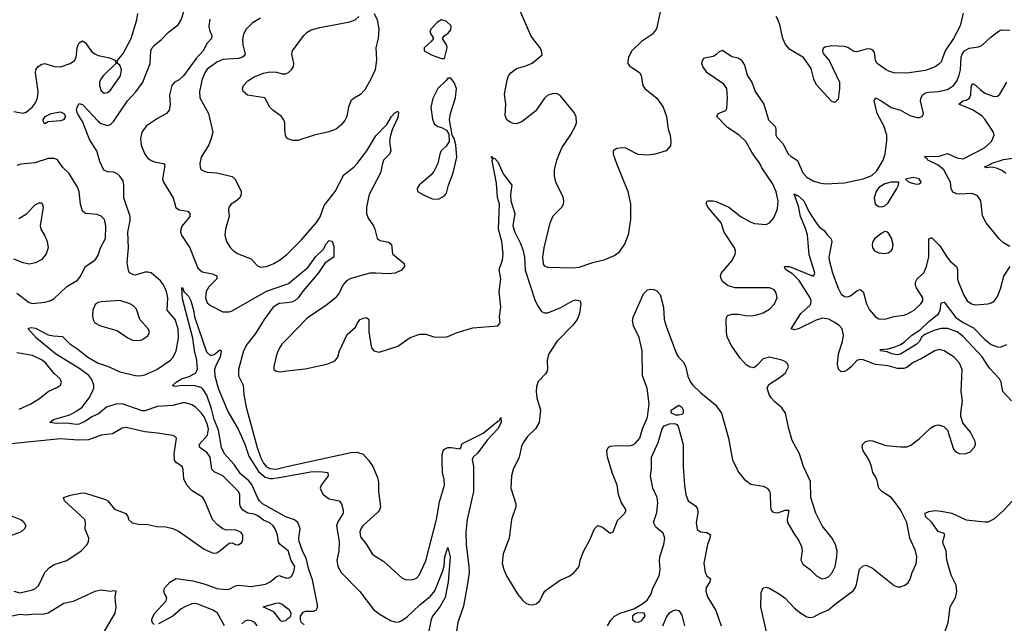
# Model space of a CAD drawing. Header units: inches. Extents: x 1449094 to 1618372, y 389908 to 534307.
# Tile 75 of 256: x 1468288 to 1474594, y 443005 to 446870. Entities that reach past the tile are written whole.
import ezdxf

# ---------------------------------------------------------------- set-up
doc = ezdxf.new("R2010")
doc.units = ezdxf.units.IN
doc.header["$MEASUREMENT"] = 0
doc.layers.add('B4464', color=7, linetype='Continuous')
doc.layers.add('B4474', color=7, linetype='Continuous')

msp = doc.modelspace()

# ---------------------------------------------------------------- linework, layer by layer
at = {"layer": 'B4464', "color": 5}
for points, elevation in [([(1468250, 446283.2), (1468310, 446271.6), (1468330, 446278.3), (1468370, 446312.9), (1468390, 446338.7), (1468403.1, 446370), (1468406.4, 446410), (1468389.7, 446530), (1468391.8, 446550), (1468407, 446570), (1468430, 446585.5), (1468450, 446590.3), (1468510, 446571.1), (1468550, 446567.7), (1468611.6, 446590), (1468638.9, 446610), (1468650, 446628), (1468656.8, 446690), (1468663.5, 446710), (1468670, 446722), (1468690, 446734.6), (1468710, 446721.3), (1468747.7, 446667.7), (1468770, 446652.1), (1468790, 446641.5), (1468866.6, 446626.6), (1468902, 446610), (1468904.7, 446590), (1468823.1, 446510), (1468807.2, 446490), (1468800.3, 446470), (1468800.3, 446450), (1468810, 446414.8), (1468830, 446399.3), (1468850, 446403.1), (1468870, 446418.4), (1468933.5, 446510), (1468939.6, 446550), (1468930, 446579), (1468915.3, 446590), (1468914, 446610), (1468950, 446653), (1469001.4, 446750), (1469037.7, 446870), (1469045.1, 446910)], 560), ([(1470000, 443476.2), (1469956.2, 443510), (1469945.8, 443525.8), (1469939.1, 443570), (1469925, 443610), (1469911.8, 443630), (1469890, 443647.9), (1469850, 443666.2), (1469812.9, 443692.9), (1469790, 443704.8), (1469750, 443710.4), (1469718.5, 443730), (1469702.3, 443750), (1469697.9, 443770), (1469697.8, 443830), (1469689.8, 443850), (1469588.5, 443948.5), (1469534.7, 443974.7), (1469519.8, 443990), (1469507.8, 444070), (1469490, 444097.3), (1469443.1, 444130), (1469438.2, 444150), (1469490.8, 444210), (1469496.5, 444250), (1469490, 444282.7), (1469470, 444327.2), (1469450, 444353.3), (1469411.4, 444391.4), (1469390, 444403.5), (1469350, 444416.8), (1469330, 444416.8), (1469270, 444399.5), (1469170, 444394.4), (1469090, 444366.3), (1469073.6, 444366.4), (1468950, 444408), (1468910, 444411.2), (1468844.8, 444390), (1468793.7, 444346.3), (1468750, 444326.8), (1468710, 444299.2), (1468670, 444281.2), (1468650, 444279), (1468590, 444285.9), (1468524, 444284), (1468481.2, 444290), (1468504.5, 444310), (1468610, 444340.1), (1468655.2, 444364.8), (1468688.5, 444390), (1468734, 444450), (1468755.4, 444490), (1468762.7, 444510), (1468763.9, 444530), (1468750, 444567.2), (1468731.3, 444591.3), (1468674.2, 444634.2), (1468518.1, 444730), (1468395.1, 444830), (1468341.6, 444890), (1468344.9, 444895.1), (1468361.2, 444898.8), (1468390, 444895.5), (1468470, 444853.1), (1468505, 444845), (1468561.5, 444841.5), (1468610, 444795.7), (1468661.5, 444761.5), (1468723.8, 444710), (1468790, 444670.7), (1468851.2, 444651.2), (1468930, 444615.6), (1469030, 444591.4), (1469058, 444590), (1469090, 444596.9), (1469165.6, 444630), (1469254.7, 444690), (1469272.3, 444710), (1469290.6, 444749.4), (1469305.9, 444830), (1469303.1, 444890), (1469283.8, 444950), (1469233.8, 445010), (1469237.9, 445090), (1469229.2, 445130), (1469210, 445173.3), (1469190, 445198.8), (1469130, 445248.7), (1469110, 445254), (1469090, 445253), (1469030, 445235.3), (1469016.8, 445236.8), (1468991.8, 445250), (1468985.3, 445265.3), (1468976.6, 445316.6), (1468985.8, 445410), (1468981.1, 445510), (1468996, 445584), (1468996.6, 445610), (1468954.5, 445730), (1468955, 445810), (1468950, 445838), (1468930, 445868.8), (1468910, 445884.5), (1468890, 445893.2), (1468850, 445896.4), (1468827.2, 445907.2), (1468801.4, 445961.4), (1468781.5, 446030), (1468738.2, 446098.2), (1468690, 446218), (1468658.7, 446270), (1468652.8, 446290), (1468656.5, 446310), (1468670, 446332.8), (1468690, 446328.1), (1468790, 446220.4), (1468810, 446205.3), (1468850, 446192), (1468870, 446199.2), (1468890, 446219.1), (1468978.6, 446350), (1469032.3, 446407.7), (1469076.5, 446470), (1469123.2, 446590), (1469129, 446670), (1469137.2, 446690), (1469153, 446710), (1469196.1, 446743.9), (1469241.7, 446790), (1469302.8, 446837.2), (1469323.5, 446870), (1469342.4, 446930)], 540), ([(1469506.3, 446873.7), (1469500.7, 446830), (1469504.1, 446804.1), (1469518.4, 446770), (1469516.5, 446750), (1469490, 446719.8), (1469462.9, 446670), (1469418.1, 446621.9), (1469337.6, 446510), (1469310, 446486.1), (1469280.7, 446470), (1469263.2, 446450), (1469248.2, 446390), (1469251.7, 446328.3), (1469244.9, 446290), (1469227.6, 446270), (1469170, 446237.6), (1469101.1, 446190), (1469070.2, 446150), (1469062.4, 446110), (1469066.5, 446066.5), (1469090.3, 446010), (1469110, 445984.2), (1469130, 445969.1), (1469157.8, 445957.8), (1469208.9, 445948.9), (1469218.2, 445938.2), (1469202.9, 445850), (1469209.6, 445830), (1469271.1, 445730), (1469288.4, 445668.4), (1469310, 445651.8), (1469364.5, 445644.5), (1469378.9, 445630), (1469378.5, 445610), (1469328.7, 445550), (1469319.4, 445530), (1469318, 445510), (1469324.7, 445490), (1469377.6, 445410), (1469430, 445280.3), (1469456, 445256), (1469522, 445242), (1469550.3, 445230), (1469551.5, 445210), (1469499.7, 445160.3), (1469482, 445130), (1469478.6, 445090), (1469490, 445058), (1469510, 445040.2), (1469590, 445000.3), (1469630, 445000.3), (1469650, 445006.7), (1469868.8, 445131.2), (1470000, 445177.7)], 540), ([(1469830, 446879.4), (1469779.5, 446850), (1469739.6, 446810), (1469722.5, 446777.5), (1469716.2, 446743.8), (1469717.9, 446710), (1469732.7, 446650), (1469722.9, 446637.1), (1469710, 446627.4), (1469690, 446621.8), (1469590, 446615), (1469550, 446598.7), (1469490, 446554.5), (1469473.8, 446530), (1469457.7, 446490), (1469439, 446410), (1469442.3, 446370), (1469497.4, 446270), (1469524.4, 446150), (1469515.3, 446110), (1469499, 446070), (1469451.5, 445990), (1469443.1, 445950), (1469443.8, 445923.8), (1469451.3, 445910), (1469490, 445893), (1469550, 445890.3), (1469650, 445866.4), (1469669, 445849), (1469707, 445770), (1469707.4, 445750), (1469697.4, 445730), (1469670, 445705.4), (1469643, 445690), (1469628.2, 445670), (1469625.5, 445650), (1469630.4, 445610), (1469607, 445530), (1469602, 445490), (1469612, 445450), (1469638.7, 445410), (1469658.4, 445390), (1469688, 445370), (1469770, 445338.4), (1469810, 445295.5), (1469830, 445284.9), (1469870, 445289), (1469917, 445310), (1469951.6, 445330), (1470000, 445367.2)], 560), ([(1470000, 446111.6), (1469995.3, 446115.3), (1469990.6, 446130.6), (1469985.5, 446165.5), (1469986, 446210), (1469980.4, 446230), (1469966, 446250), (1469910.2, 446290.2), (1469890.3, 446310), (1469857.3, 446370), (1469747.8, 446387.8), (1469720.4, 446410), (1469714.9, 446430), (1469721.7, 446450), (1469750, 446478.8), (1469790, 446503.4), (1469850, 446528.1), (1469890, 446536.5), (1469933.7, 446533.7), (1469970, 446524.2), (1469990, 446524.2), (1470000, 446528)], 580), ([(1468270, 445118.7), (1468350, 445059.6), (1468370, 445052.9), (1468450, 445062), (1468487.7, 445072.3), (1468510, 445085.7), (1468590, 445161.7), (1468657.8, 445202.2), (1468676.1, 445223.9), (1468710.8, 445289.2), (1468769.6, 445330), (1468778.3, 445341.7), (1468790, 445362), (1468805.8, 445410), (1468838.2, 445470), (1468840.3, 445550), (1468831.1, 445590), (1468810, 445612.8), (1468783.7, 445623.7), (1468710, 445629.7), (1468690, 445644.5), (1468677.6, 445690), (1468668.9, 445770), (1468658.4, 445798.4), (1468604.5, 445884.5), (1468564, 445924), (1468530, 445972), (1468510, 445981.6), (1468470, 445981), (1468385.2, 445954.8), (1468294.8, 445945.2), (1468270, 445937.2)], 560), ([(1468283.4, 445596.6), (1468332.2, 445627.8), (1468390, 445686.6), (1468410, 445698), (1468430, 445697.2), (1468433.3, 445693.3), (1468438.4, 445670), (1468420.5, 445550), (1468423.6, 445530), (1468450, 445486), (1468465.1, 445450), (1468469.7, 445410), (1468458.3, 445370), (1468430, 445334.9), (1468390, 445312.4), (1468350, 445305.2), (1468310, 445312.6), (1468250, 445337.2)], 580), ([(1470000, 443684.5), (1469988.4, 443688.4), (1469843.7, 443770), (1469823.7, 443790), (1469811.3, 443811.3), (1469774.6, 443894.6), (1469756.9, 443916.9), (1469703.3, 443963.3), (1469662.3, 444022.3), (1469600.2, 444090), (1469580.8, 444130), (1469562.1, 444242.1), (1469534.4, 444310), (1469517.8, 444377.8), (1469486, 444466), (1469463.2, 444503.2), (1469450, 444515.6), (1469410, 444526.4), (1469330, 444527.7), (1469281.1, 444521.1), (1469267.7, 444527.7), (1469289.8, 444550), (1469324, 444570), (1469373.6, 444586.4), (1469413.5, 444606.5), (1469426.9, 444630), (1469423.2, 444690), (1469407.6, 444752.4), (1469398.2, 444830), (1469330, 445083.7), (1469326, 445154), (1469330, 445156.3), (1469340.5, 445130), (1469370, 445099.5), (1469383.8, 445070), (1469401.2, 445010), (1469407.9, 444967.9), (1469484.4, 444744.4), (1469510, 444720.8), (1469534.2, 444725.8), (1469570, 444757.1), (1469578, 444750), (1469571.6, 444710), (1469544.2, 444655.8), (1469536.8, 444630), (1469538.2, 444590), (1469559.3, 444510), (1469620.6, 444360.6), (1469690, 444244.9), (1469730, 444151.8), (1469756.1, 444076.1), (1469817.2, 443977.2), (1469861.5, 443941.5), (1469890, 443932.2), (1469910, 443931.4), (1470000, 443947.5)], 520), ([(1470000, 445057.5), (1469950, 445052), (1469912.2, 445030), (1469853.1, 444950), (1469798.3, 444861.7), (1469742.2, 444790), (1469722.6, 444750), (1469690.3, 444630), (1469690.3, 444590), (1469718.8, 444530), (1469724.5, 444470), (1469739.3, 444390), (1469810, 444130.2), (1469830.7, 444070), (1469850.5, 444030), (1469870, 444007.8), (1469890, 443996.9), (1469930, 443993.1), (1470000, 444008.4)], 540), ([(1470000, 444825.1), (1469967.9, 444792.1), (1469950, 444765.1), (1469936.2, 444730), (1469916.5, 444650), (1469916, 444630), (1469930, 444620.7), (1469956.3, 444616.3), (1470000, 444621.7)], 560), ([(1468284.6, 444375.4), (1468359.7, 444410), (1468415.8, 444444.2), (1468470, 444490.4), (1468530, 444516.4), (1468549.4, 444530), (1468555.6, 444550), (1468547.6, 444570), (1468510, 444605.4), (1468456.5, 444670), (1468432.3, 444690), (1468370, 444719), (1468270, 444737.8)], 560), ([(1468250.4, 443210), (1468290, 443200.4), (1468370, 443219.1), (1468390, 443228.3), (1468410.4, 443250), (1468449, 443331), (1468478.3, 443361.7), (1468510, 443381.5), (1468590, 443407.6), (1468681.6, 443470), (1468719.5, 443510), (1468729.5, 443530), (1468731.1, 443550), (1468707.8, 443607.8), (1468709.7, 443650), (1468705.6, 443670), (1468575.1, 443790), (1468569.5, 443810), (1468613.4, 443826.6), (1468690, 443840.7), (1468710, 443839.1), (1468837.8, 443797.8), (1468852.2, 443790), (1468895.9, 443735.9), (1468968.2, 443708.2), (1468980.7, 443690), (1468986, 443670), (1469007.8, 443647.8), (1469050, 443639.5), (1469110, 443636.9), (1469165.9, 443625.9), (1469223.7, 443623.7), (1469270, 443612.2), (1469310, 443592.8), (1469470, 443478.9), (1469526.5, 443453.5), (1469550, 443457.3), (1469570, 443469.1), (1469630, 443518), (1469650, 443520.5), (1469670, 443510.5), (1469690, 443508.2), (1469710, 443522), (1469717.2, 443542.8), (1469717.7, 443570), (1469706.8, 443586.8), (1469670, 443604.5), (1469610, 443602), (1469589.8, 443609.9), (1469555.6, 443635.6), (1469524, 443670), (1469474, 443790), (1469460.5, 443810), (1469393.2, 443853.2), (1469358.9, 443890), (1469340.5, 443930), (1469335.4, 443990), (1469328.5, 444008.5), (1469293, 444033), (1469279.2, 444050), (1469276.8, 444090), (1469291.8, 444190), (1469281.6, 444201.6), (1469268.1, 444208.1), (1469170, 444223.5), (1469090, 444230.8), (1468970, 444259.7), (1468945.3, 444254.7), (1468882, 444218), (1468810, 444209.7), (1468730, 444179.3), (1468662.3, 444177.7), (1468550, 444187.4), (1468170, 444149)], 560), ([(1468219.3, 443699.3), (1468294, 443670), (1468310, 443659.3), (1468326.6, 443630), (1468319.3, 443610), (1468297.2, 443590), (1468150, 443534.7)], 580), ([(1469150, 442998), (1469136.5, 443010), (1469135.6, 443030), (1469150, 443065.5), (1469226.2, 443150), (1469231.4, 443170), (1469215, 443195), (1469212.1, 443210), (1469215.6, 443230), (1469250, 443267.8), (1469290, 443291.7), (1469396.3, 443276.3), (1469475.2, 443255.2), (1469550, 443227.3), (1469610, 443221.3), (1469630, 443224.1), (1469670, 443244.6), (1469690, 443249.5), (1469770, 443241), (1469863.5, 443256.5), (1469892.3, 443270), (1469930, 443303), (1469950, 443310.4), (1469990, 443296.4), (1470000, 443295.4)], 540), ([(1468817.6, 442930), (1468898.8, 443070), (1468905.4, 443105.4), (1468899.3, 443170), (1468906, 443210), (1468890, 443213.2), (1468871.1, 443208.9), (1468810, 443218), (1468770, 443209.7), (1468630, 443145.1), (1468570, 443132), (1468470, 443069.5), (1468437.5, 443062.5), (1468384, 443064), (1468330, 443057.8), (1468290, 443062.2), (1468230, 443048.8)], 560), ([(1469600.2, 442990), (1469554.3, 443070), (1469528.2, 443090), (1469430, 443127.4), (1469410, 443131.9), (1469390.5, 443129.5), (1469350, 443113.5), (1469322.8, 443097.2), (1469268.8, 443050), (1469178.1, 443001.9)], 540), ([(1470000, 443028.6), (1469990, 443021.2), (1469970, 443017), (1469961.7, 443021.7), (1469917.4, 443077.4), (1469846.9, 443110), (1469930, 443134.2), (1469950, 443135.5), (1469970, 443127.7), (1470000, 443103.9)], 520), ([(1469809.7, 442989.7), (1469794.5, 443010), (1469770, 443022), (1469750, 443024.7), (1469730, 443018.9), (1469710, 443002.4)], 540)]:
    msp.add_lwpolyline(points, dxfattribs=dict(at, elevation=elevation))
for points, elevation in [([(1468450, 446202.9), (1468442, 446210), (1468439.1, 446230), (1468451.8, 446250), (1468490, 446270.2), (1468550, 446280.3), (1468571.5, 446270), (1468580.8, 446250), (1468568.4, 446230), (1468550, 446222.3), (1468470, 446215.6)], 540), ([(1468930, 445072), (1468810, 445063.1), (1468790, 445058.9), (1468772.7, 445047.3), (1468757.8, 445010), (1468754.6, 444974.6), (1468758.7, 444950), (1468770.6, 444930), (1468806, 444910), (1468910, 444879.5), (1468985.5, 444830), (1469010, 444818.9), (1469050, 444815.3), (1469070, 444820.8), (1469110, 444847), (1469118.7, 444870), (1469111.3, 444890), (1469057.7, 444950), (1469036.3, 445016.3), (1469018.2, 445038.2), (1468990, 445054)], 560)]:
    msp.add_lwpolyline(points, close=True, dxfattribs=dict(at, elevation=elevation))
at = {"layer": 'B4474', "color": 5}
for points, elevation in [([(1470559, 446910), (1470577.2, 446870), (1470589.3, 446810), (1470584.5, 446750), (1470569.6, 446690), (1470574, 446614), (1470564.1, 446550), (1470538.2, 446490), (1470498.6, 446421.4), (1470470, 446390.3), (1470430, 446367.2), (1470409.7, 446350), (1470393.5, 446310), (1470383.6, 446250), (1470370, 446224), (1470345.6, 446194.4), (1470315.1, 446170), (1470268.6, 446151.4), (1470174, 446130), (1470070, 446096.3), (1470037.3, 446097.3), (1470006.4, 446106.4), (1470000, 446111.6)], 580), ([(1472400.2, 446970), (1472367.2, 446812.8), (1472341.8, 446778.2), (1472271.5, 446730), (1472209.6, 446670), (1472187.6, 446630), (1472182.5, 446602.5), (1472183.7, 446590), (1472194, 446574), (1472259.3, 446530), (1472269.4, 446510), (1472279.5, 446450), (1472292, 446430), (1472368.5, 446368.5), (1472409.7, 446310), (1472431.5, 446250), (1472442, 446170), (1472455.1, 446130), (1472459, 446090), (1472456.5, 446063.5), (1472428.7, 446030), (1472358, 446010), (1472310, 446003), (1472250, 446007.7), (1472170, 446046.8), (1472150, 446050.8), (1472113.6, 446046.4), (1472089.3, 446030.7), (1472089.6, 446010), (1472109.7, 445950), (1472184, 445770), (1472199.7, 445690), (1472200.4, 445590), (1472186.3, 445493.7), (1472163, 445437), (1472123.3, 445376.7), (1472100.4, 445359.6), (1472029.8, 445330.2), (1471950, 445311), (1471870, 445284.2), (1471830, 445280.2), (1471670, 445283.2), (1471651.4, 445291.4), (1471643.9, 445303.9), (1471638.8, 445350), (1471647.7, 445410), (1471684.9, 445570), (1471705.4, 445614.6), (1471759.6, 445670), (1471770.3, 445690), (1471774.3, 445710), (1471770, 445734), (1471721.3, 445830), (1471714, 445870), (1471714.4, 445910), (1471728.5, 445970), (1471761.3, 446050), (1471816.4, 446130), (1471848, 446190), (1471855.5, 446210), (1471853, 446250), (1471838.3, 446278.3), (1471750, 446386), (1471730, 446396), (1471710, 446398.8), (1471670, 446387.3), (1471650, 446366.8), (1471594, 446286), (1471503.3, 446216.7), (1471470, 446203.8), (1471450, 446205.5), (1471430, 446213.4), (1471408.2, 446230), (1471397.3, 446257.3), (1471402, 446330), (1471394.1, 446394.1), (1471410, 446484), (1471419.5, 446510), (1471434.4, 446530), (1471470, 446556.9), (1471530, 446574.5), (1471570, 446592.3), (1471633.7, 446646.3), (1471630.8, 446670), (1471622.8, 446690), (1471574, 446750), (1471562.8, 446770), (1471482.6, 446950)], 580), ([(1474331.5, 446911.5), (1474310.8, 446830), (1474269.8, 446750), (1474215.9, 446670), (1474190, 446601.3), (1474174.9, 446585.1), (1474150.6, 446569.4), (1474090, 446544.1), (1473970, 446528.4), (1473890, 446530.3), (1473858.7, 446538.7), (1473837.3, 446550), (1473780.5, 446590), (1473769.1, 446609.1), (1473762.4, 446662.4), (1473750, 446676.9), (1473730, 446683.2), (1473710, 446681.3), (1473650, 446663.6), (1473630, 446666.7), (1473592.2, 446692.2), (1473570, 446698.6), (1473490, 446703.6), (1473445.4, 446694.6), (1473434.8, 446685.2), (1473429.2, 446670), (1473434.2, 446654.2), (1473473.7, 446610), (1473538, 446470), (1473539.6, 446430), (1473530, 446362), (1473510, 446341), (1473490, 446346), (1473392.3, 446452.3), (1473375.5, 446490), (1473357.6, 446557.6), (1473308.6, 446628.6), (1473220.4, 446680.4), (1473192.4, 446712.4), (1473176, 446750), (1473156.9, 446836.9), (1473146.8, 446866.8), (1473133, 446890)], 580), ([(1470000, 446528), (1470010, 446531.8), (1470030, 446549.6), (1470041.3, 446570), (1470044.9, 446590), (1470030.4, 446650), (1470035.5, 446670), (1470108.5, 446770), (1470130, 446791.2), (1470155.3, 446804.7), (1470210, 446821), (1470403.6, 446856.4), (1470436, 446870), (1470461, 446890)], 580), ([(1470000, 444621.7), (1470115.7, 444635.7), (1470255.8, 444664.2), (1470298.5, 444681.5), (1470310.9, 444690), (1470325.8, 444710), (1470337.6, 444750), (1470386.1, 444853.9), (1470439.1, 444900.9), (1470452, 444930), (1470469.6, 444950), (1470490, 444959.5), (1470510, 444963), (1470524.9, 444950), (1470523.8, 444870), (1470540.9, 444770), (1470556.4, 444750), (1470590, 444741.7), (1470710, 444780.2), (1470790, 444835.3), (1470850, 444856.5), (1470890, 444856.4), (1470940.5, 444840.5), (1471010, 444838.3), (1471030, 444841.9), (1471090, 444868), (1471190, 444896.9), (1471350, 444910.4), (1471364.7, 444930), (1471362, 444970), (1471368.8, 445030), (1471359.8, 445130), (1471370.7, 445210), (1471358.8, 445270), (1471381.3, 445330), (1471384.3, 445370), (1471376.6, 445450), (1471354.3, 445530), (1471361.2, 445690), (1471348.6, 445731.4), (1471342.9, 445822.9), (1471314, 445966), (1471318, 445978), (1471310, 445986), (1471310, 445994), (1471321, 445981), (1471330, 445982.8), (1471350, 445960.7), (1471384.2, 445884.2), (1471439.5, 445810), (1471432.2, 445750), (1471433.8, 445710), (1471459.6, 445630), (1471447.7, 445550), (1471460.2, 445510), (1471496.5, 445436.5), (1471510, 445398.7), (1471521.6, 445350), (1471525.8, 445265.8), (1471589.4, 445070), (1471610, 445033.7), (1471630, 445002), (1471650, 444994), (1471670, 444993.7), (1471753.3, 445026.7), (1471829.6, 445070), (1471850, 445075.6), (1471877.3, 445070), (1471881.3, 445050), (1471873.4, 444990), (1471858, 444950), (1471830, 444913.3), (1471727.6, 444810), (1471677.4, 444730), (1471667.4, 444690), (1471668.7, 444630), (1471663.8, 444616.2), (1471656.7, 444603.3), (1471610, 444553.6), (1471597.8, 444522.2), (1471595.3, 444490), (1471600.9, 444450), (1471623.8, 444370), (1471615.6, 444290), (1471591.5, 444250), (1471539.6, 444200.4), (1471514.5, 444165.5), (1471502.7, 444137.3), (1471487.1, 444070), (1471448.1, 443990), (1471438, 443950), (1471434.9, 443870), (1471465.7, 443770), (1471465.3, 443750), (1471438, 443670), (1471423.8, 443550), (1471384.9, 443450), (1471378.4, 443390), (1471388.2, 443350), (1471406, 443310), (1471479.5, 443190), (1471510, 443150.6), (1471530, 443133.4), (1471550, 443126), (1471570, 443123.8), (1471595.3, 443130), (1471619.3, 443150), (1471638.4, 443190), (1471651.8, 443210), (1471670, 443226.4), (1471750, 443281.5), (1471810.7, 443309.3), (1471839.7, 443330), (1471871.2, 443370), (1471878.3, 443410), (1471900.5, 443470), (1471940.9, 443539.1), (1471970, 443610.8), (1471990.7, 443630.7), (1472021.1, 443621.1), (1472070, 443582), (1472088.9, 443591.1), (1472116.6, 443663.4), (1472163.7, 443710), (1472170, 443724.7), (1472170, 443734), (1472141.4, 443781.4), (1472123.6, 443830), (1472115.6, 443890), (1472085.1, 443965.1), (1472052.9, 444070), (1472048.6, 444110), (1472056.9, 444130), (1472070, 444139.6), (1472110, 444144.3), (1472190, 444141.2), (1472210, 444145.8), (1472230, 444156.9), (1472259.8, 444190), (1472277, 444250), (1472310, 444326), (1472320.2, 444410), (1472306.5, 444510), (1472276.4, 444590), (1472275.4, 444750), (1472255.6, 444835.6), (1472219, 444910), (1472212.8, 444947.2), (1472218.7, 444970), (1472284.2, 445115.8), (1472310, 445139.5), (1472330, 445144.6), (1472350, 445143.7), (1472370, 445134.9), (1472390.3, 445110), (1472412.3, 445030), (1472415.5, 444950), (1472427.7, 444907.7), (1472494.9, 444730), (1472507, 444710), (1472538.5, 444678.5), (1472552.8, 444652.8), (1472568.2, 444588.2), (1472584.9, 444550), (1472599.3, 444530), (1472650, 444481.6), (1472744.2, 444404.2), (1472782.4, 444350), (1472827, 444190), (1472854.4, 444050), (1472894.4, 443970), (1472928.2, 443928.2), (1472970, 443895.8), (1473050, 443884.4), (1473075.5, 443870), (1473090.3, 443850.3), (1473094.4, 443834.4), (1473096.4, 443750), (1473101.6, 443730), (1473110, 443719.1), (1473132.3, 443712.3), (1473150, 443714.6), (1473190.4, 443730.4), (1473214, 443730), (1473203.1, 443670), (1473206.7, 443650), (1473244.1, 443584.1), (1473277, 443537), (1473296, 443496), (1473298.7, 443470), (1473292.2, 443410), (1473303.6, 443383.6), (1473350.2, 443350.2), (1473390.5, 443310), (1473426, 443290), (1473450, 443293.8), (1473470, 443305), (1473490, 443325.5), (1473511.9, 443370), (1473522.5, 443430), (1473523.5, 443470), (1473514.2, 443510), (1473490, 443553.3), (1473428.7, 443628.7), (1473387.6, 443710), (1473354.5, 443810), (1473352.4, 443912.4), (1473307.3, 444010), (1473283.7, 444090), (1473236.6, 444176.6), (1473214.3, 444250), (1473193.3, 444350), (1473170, 444384.5), (1473124.1, 444424.1), (1473101.6, 444450), (1473087.6, 444470), (1473075.1, 444510), (1473085.6, 444534.4), (1473158.3, 444581.7), (1473193.2, 444610), (1473211.9, 444648.1), (1473206.8, 444666.8), (1473190, 444680.9), (1473169.7, 444689.6), (1473090, 444709.7), (1473050, 444698.9), (1473010, 444655.1), (1472990, 444640.9), (1472966.2, 444646.2), (1472941, 444661), (1472902.5, 444702.5), (1472845.4, 444785.4), (1472820.4, 444840.4), (1472814.7, 444870), (1472812, 444948), (1472817.2, 444970), (1472823.6, 444976.4), (1472850, 444984.9), (1472890, 444985.5), (1472936.1, 444976.1), (1472974.6, 444974.6), (1473010, 444980.3), (1473050, 444993.7), (1473090, 445017.6), (1473123.6, 445050), (1473138.9, 445090), (1473136.3, 445110), (1473129.7, 445129.7), (1473119.7, 445139.7), (1473093, 445153), (1472870, 445153.7), (1472826.1, 445166.1), (1472792, 445192), (1472781.3, 445210), (1472777.4, 445230), (1472783.5, 445250), (1472850.7, 445329.3), (1472870.7, 445369.3), (1472873.1, 445390), (1472866.4, 445410), (1472799.4, 445510), (1472780.7, 445570), (1472695.4, 445670), (1472684.9, 445695.1), (1472691.8, 445708.2), (1472698, 445710), (1472730, 445710.3), (1472750, 445705.3), (1472830, 445669.2), (1472910, 445608.1), (1472970, 445574.9), (1472993.7, 445566.3), (1473070, 445559.3), (1473091.4, 445568.6), (1473118.2, 445601.8), (1473141.1, 445658.9), (1473145.7, 445710), (1473132.6, 445767.4), (1473110, 445821.1), (1473042, 445922), (1473029, 445950), (1472978.7, 446018.7), (1472939.3, 446090), (1472895.6, 446130), (1472820.6, 446180.6), (1472754, 446250), (1472760.9, 446270), (1472810, 446288.2), (1472817.7, 446302.3), (1472821.9, 446370), (1472817, 446430), (1472797.4, 446457.4), (1472690.9, 446530), (1472663.5, 446570), (1472657.6, 446590), (1472660.9, 446610), (1472673.6, 446626.4), (1472730, 446637.6), (1472751, 446649), (1472770, 446667.7), (1472790, 446674.9), (1472850, 446635.3), (1472890, 446625.5), (1472910, 446614), (1472930, 446578.8), (1472949.1, 446510), (1472977.4, 446470), (1472999.6, 446410), (1473055.3, 446330), (1473084.6, 446230), (1473126.7, 446186.7), (1473131.7, 446170), (1473131.5, 446130), (1473137.5, 446117.5), (1473176.6, 446076.6), (1473210, 446012.4), (1473230, 445993.7), (1473270, 445968.2), (1473303.6, 445890), (1473330, 445861.7), (1473370, 445838.9), (1473410, 445825.7), (1473450, 445819.5), (1473570, 445825.3), (1473690, 445850.3), (1473746.4, 445873.6), (1473778.4, 445901.6), (1473818.3, 445970), (1473831.2, 446011.2), (1473842.5, 446097.5), (1473842.3, 446130), (1473823.2, 446190), (1473781, 446270), (1473760.5, 446350), (1473769, 446370), (1473810, 446349.1), (1473870, 446307.2), (1473930, 446290.3), (1473990, 446257.8), (1474035.8, 446244.2), (1474050, 446243.1), (1474069, 446250), (1474076.3, 446270), (1474058, 446350), (1474061, 446370), (1474071, 446389), (1474090, 446401.9), (1474110, 446407), (1474170, 446409.5), (1474230, 446423.9), (1474270, 446449.2), (1474290, 446477.3), (1474305.9, 446514.1), (1474313.8, 446550), (1474318.2, 446630), (1474324.2, 446650), (1474339.9, 446670), (1474370, 446689), (1474430, 446697.5), (1474450, 446704.7), (1474510, 446761.3), (1474560.5, 446799.5), (1474575.6, 446804.4), (1474630, 446803.1)], 560), ([(1474630, 445418.4), (1474590, 445440.7), (1474564.1, 445464.1), (1474478.7, 445570), (1474454.5, 445614.5), (1474444.5, 445710), (1474421.7, 445741.7), (1474390, 445757.4), (1474310, 445752.7), (1474290, 445754.3), (1474265.1, 445765.1), (1474254.3, 445790), (1474250.5, 445830), (1474206.9, 445910), (1474170, 445938.3), (1474104.7, 445970), (1474099.8, 445979.8), (1474085.1, 445990), (1474090, 445995.5), (1474170, 445994), (1474230, 446013.8), (1474290, 445986.6), (1474330, 445980.2), (1474466.9, 446050), (1474512.9, 446090), (1474528.5, 446130), (1474525.4, 446150), (1474470, 446234.3), (1474450, 446254.1), (1474390, 446292.6), (1474302.9, 446330), (1474329.6, 446350), (1474350, 446354.4), (1474372.1, 446367.9), (1474379.1, 446390), (1474381.1, 446438.9), (1474390, 446461.1), (1474410, 446451.1), (1474440.9, 446420.9), (1474470, 446400.2), (1474530, 446378.8), (1474550, 446380.8), (1474566, 446394), (1474610, 446470.4)], 540), ([(1470000, 445367.2), (1470003.6, 445370), (1470090, 445458.3), (1470190, 445572), (1470212.2, 445607.8), (1470238.4, 445681.6), (1470309.8, 445770), (1470363.8, 445876.2), (1470430, 445928.1), (1470449.8, 445950), (1470510.8, 446030), (1470570, 446126.4), (1470640.4, 446199.6), (1470670, 446250.8), (1470690, 446274.8), (1470710, 446284.7), (1470713.5, 446273.5), (1470710, 446244), (1470674.6, 446165.4), (1470660.8, 446119.2), (1470657.3, 446090), (1470664.5, 446030), (1470656.5, 446010), (1470619.3, 445970), (1470611, 445950), (1470599.7, 445890), (1470525.9, 445750), (1470510.3, 445670.3), (1470508.8, 445630), (1470519.5, 445599.5), (1470554.9, 445550), (1470563.8, 445530), (1470577.3, 445470), (1470597.3, 445457.3), (1470650, 445444.9), (1470670.2, 445430.2), (1470677, 445370), (1470750.4, 445310), (1470752.7, 445290), (1470732.7, 445267.3), (1470693.2, 445246.8), (1470650, 445242), (1470570, 445248.3), (1470530, 445246.2), (1470410, 445212.1), (1470381.7, 445198.3), (1470356.9, 445170), (1470336.8, 445123.2), (1470310.3, 445090), (1470255.6, 445044.4), (1470130, 444958.5), (1470000, 444825.1)], 560), ([(1474604.6, 445884.6), (1474582.3, 445902.3), (1474550, 445918.4), (1474515, 445925), (1474482.3, 445922.3), (1474467.5, 445927.5), (1474499.8, 445940.2), (1474509.6, 445950), (1474590, 445975.8), (1474693.2, 445990)], 520), ([(1473071.6, 442950), (1473034.5, 443110), (1473036.6, 443203.4), (1473050, 443233), (1473070, 443236.4), (1473090, 443230.3), (1473159.3, 443190), (1473190, 443167), (1473250, 443103.1), (1473290.2, 443070.2), (1473330, 443046.5), (1473350, 443042.3), (1473374.2, 443045.8), (1473412.2, 443067.8), (1473468.1, 443091.9), (1473512.8, 443130), (1473627.3, 443212.7), (1473639.2, 443230), (1473646.8, 443253.2), (1473667.8, 443352.2), (1473690, 443373), (1473710, 443377.1), (1473750, 443359.3), (1473890, 443246.4), (1473910, 443239.3), (1473930, 443239.3), (1473953.1, 443246.9), (1473976.9, 443263.1), (1473992.4, 443287.6), (1474005.1, 443330), (1474030, 443386.8), (1474035.1, 443430), (1474026.6, 443470), (1473989.8, 443549.8), (1473970.5, 443650), (1473930, 443731.3), (1473890, 443788), (1473869.6, 443810), (1473809.4, 443850), (1473791.8, 443870), (1473779.7, 443919.7), (1473767.9, 443947.9), (1473752.3, 443970), (1473744.2, 444010), (1473729.8, 444049.8), (1473689.7, 444110), (1473683.6, 444130), (1473687, 444150), (1473706, 444170), (1473730, 444176), (1473750, 444174.3), (1473835.4, 444144.6), (1473930, 444134.3), (1473970, 444134.9), (1473994.9, 444145.1), (1474050, 444185.7), (1474123, 444257), (1474150, 444271.6), (1474170, 444276), (1474206.3, 444266.3), (1474230, 444242), (1474270, 444121), (1474283.4, 444103.4), (1474310, 444090.4), (1474350, 444093), (1474376.6, 444103.4), (1474400.9, 444130), (1474409.4, 444150.6), (1474407, 444170), (1474377.6, 444230), (1474329.7, 444289.7), (1474316.9, 444330), (1474315.6, 444350), (1474326.6, 444430), (1474318.3, 444490), (1474324, 444630), (1474307.1, 444670), (1474272.8, 444710), (1474210, 444749.7), (1474177.5, 444757.5), (1474150, 444750.9), (1474062, 444698), (1474010, 444674.2), (1473970, 444643.7), (1473950, 444636), (1473910, 444637), (1473850, 444653.2), (1473770, 444663.1), (1473690, 444691.9), (1473670, 444693.7), (1473650, 444687.8), (1473613.2, 444646.8), (1473590, 444628.4), (1473570, 444618), (1473550, 444614.5), (1473533.5, 444633.5), (1473525.3, 444665.3), (1473533.1, 444730), (1473558.5, 444810), (1473563.9, 444850), (1473555.5, 444890), (1473538.9, 444910), (1473510, 444931.3), (1473470, 444952.3), (1473430, 444959.3), (1473390, 444946.8), (1473277.3, 444890), (1473250, 444884.4), (1473229, 444890), (1473291.9, 444990), (1473350, 445042), (1473355.4, 445050), (1473358, 445070), (1473351.2, 445090), (1473279.6, 445199.6), (1473239.9, 445239.9), (1473194, 445270), (1473186, 445290), (1473218.8, 445290), (1473370, 445228.9), (1473379.8, 445240.2), (1473381.7, 445250), (1473343.8, 445363.8), (1473333.2, 445493.2), (1473319.3, 445539.3), (1473289.4, 445610), (1473275.8, 445675.8), (1473247.6, 445752.4), (1473250, 445754.9), (1473265.2, 445745.2), (1473270, 445747), (1473310, 445710.2), (1473342.5, 445642.5), (1473390, 445569), (1473410, 445541.5), (1473440.2, 445520.2), (1473462, 445490), (1473486.3, 445466.3), (1473489.1, 445449.1), (1473470.1, 445350), (1473472.9, 445330), (1473493.7, 445250), (1473530, 445150.4), (1473550, 445113.4), (1473570, 445097.8), (1473590, 445094.9), (1473610, 445101.8), (1473650, 445133.6), (1473670, 445141.7), (1473678.2, 445138.2), (1473690, 445128.2), (1473695.6, 445115.6), (1473712.4, 445050), (1473731.8, 445011.8), (1473770, 444967), (1473790, 444954.9), (1473830, 444953.1), (1473890, 444970.3), (1473950, 444978), (1473970, 444984.7), (1474016.9, 445010), (1474060.5, 445050), (1474072.6, 445070), (1474072.4, 445090), (1474032.9, 445152.9), (1474025.8, 445170), (1474025.6, 445190), (1474036, 445210), (1474078, 445250), (1474097.1, 445290), (1474110, 445352), (1474110, 445462), (1474111.9, 445468.1), (1474126.3, 445473.7), (1474130, 445473.7), (1474181.9, 445421.9), (1474230, 445345.7), (1474250, 445321.7), (1474288.2, 445290), (1474295.3, 445270), (1474295.3, 445210), (1474300.3, 445190), (1474334, 445110), (1474356.4, 445070), (1474384, 445050), (1474410, 445043.9), (1474490, 445051.8), (1474510, 445057), (1474530.9, 445069.1), (1474550, 445098), (1474570, 445148), (1474591.2, 445228.8), (1474632.9, 445290)], 540), ([(1470000, 445177.7), (1470010, 445181.3), (1470135.1, 445284.9), (1470186, 445354), (1470236.9, 445403.1), (1470250, 445432.7), (1470270, 445455.5), (1470290, 445452), (1470299.6, 445419.6), (1470299.5, 445350), (1470245.6, 445314.4), (1470202.5, 445250), (1470104.9, 445135.1), (1470072.2, 445090), (1470050.2, 445070), (1470030, 445060.9), (1470000, 445057.5)], 540), ([(1474641.3, 444430), (1474584.4, 444490), (1474574, 444550), (1474564.1, 444570), (1474499.9, 444639.9), (1474452.4, 444712.4), (1474330, 444842.7), (1474292.5, 444872.5), (1474230, 444893.7), (1474190, 444892.7), (1474150, 444882.9), (1474084.9, 444855.1), (1474063.6, 444836.4), (1474050.6, 444810), (1474030.1, 444790), (1473930, 444729.1), (1473910, 444725.3), (1473874.5, 444730), (1473843.9, 444743.9), (1473801.2, 444750), (1473802, 444758), (1473850, 444762), (1473890, 444772.9), (1473930, 444790.3), (1473953.9, 444806.1), (1474002.2, 444850), (1474054.8, 444885.2), (1474110, 444937.6), (1474172.3, 444987.7), (1474183.6, 445010), (1474190, 445058.3), (1474210, 445060.9), (1474283.6, 444963.6), (1474330, 444930.6), (1474397.3, 444897.3), (1474470, 444822), (1474510, 444789.6), (1474550, 444774.6), (1474570, 444774.3), (1474609.7, 444790)], 520), ([(1470000, 444008.4), (1470410, 444098.4), (1470450, 444100.7), (1470488.4, 444088.4), (1470522.4, 444050), (1470549.1, 444009.1), (1470579.7, 443939.7), (1470586.5, 443910), (1470586, 443850), (1470600.2, 443750), (1470592.8, 443730), (1470582.1, 443717.9), (1470485.4, 443630), (1470472.3, 443610), (1470466.2, 443590), (1470470, 443559.1), (1470510.3, 443510), (1470545.7, 443450), (1470558.8, 443438.8), (1470621.5, 443401.5), (1470735.6, 443295.6), (1470763, 443283), (1470805.5, 443285.5), (1470830, 443294.9), (1470847.2, 443312.8), (1470890, 443404.9), (1470958.8, 443670), (1470976.1, 443783.9), (1471008, 443890), (1471005.9, 443925.9), (1470996.5, 443970), (1470993.1, 444050), (1470994.9, 444085.1), (1471001.4, 444110), (1471010, 444120.9), (1471030, 444130.2), (1471051.2, 444131.2), (1471110, 444122), (1471116.2, 444130), (1471118.4, 444150), (1471124.2, 444155.8), (1471257.2, 444222.8), (1471350, 444300.4), (1471358.3, 444301.7), (1471370, 444322), (1471372.6, 444290), (1471351.6, 444250), (1471282, 444178), (1471223.2, 444096.8), (1471193.7, 444070), (1471186.8, 444053.2), (1471194.7, 444010), (1471195.5, 443850), (1471154.3, 443670), (1471145.7, 443590), (1471147.5, 443510), (1471165.6, 443370), (1471166, 443330), (1471158.8, 443270), (1471130, 443114.5), (1471094.6, 443010), (1471085.1, 442954.9)], 540), ([(1472052.7, 442990), (1472074.5, 443025.5), (1472097.2, 443050), (1472135.1, 443070), (1472221.3, 443098.7), (1472272.2, 443127.8), (1472306.5, 443153.5), (1472330.9, 443189.1), (1472344.1, 443230), (1472384.6, 443310), (1472389.8, 443350), (1472385.9, 443405.9), (1472388.6, 443430), (1472414, 443510), (1472419.9, 443550), (1472410, 443581.5), (1472361.8, 443621.8), (1472347.3, 443650), (1472370, 443714.4), (1472376.1, 443776.1), (1472370.3, 443810.3), (1472342.6, 443870), (1472327.8, 443950), (1472335.6, 443995.6), (1472333.8, 444070), (1472377, 444162.9), (1472402.4, 444250), (1472416.4, 444270), (1472450, 444281.6), (1472484.8, 444284.8), (1472497.7, 444277.7), (1472506.3, 444266.3), (1472538.2, 444150), (1472537.4, 444010), (1472545.5, 443890), (1472554.8, 443830), (1472570.1, 443790.1), (1472617.4, 443757.4), (1472630, 443738.8), (1472631.2, 443710), (1472621.2, 443650), (1472626.6, 443606.6), (1472647.7, 443590), (1472690, 443585.7), (1472711.6, 443571.6), (1472708.9, 443550), (1472692.6, 443510), (1472668.9, 443390), (1472678.7, 443330), (1472690.2, 443310.2), (1472713, 443290), (1472708.5, 443270), (1472685.4, 443234.6), (1472681.8, 443210), (1472693.7, 443173.7), (1472746.6, 443086.6), (1472780.3, 442990)], 540), ([(1470000, 443947.5), (1470150, 443974.3), (1470210, 443977.1), (1470261, 443970), (1470264.9, 443950), (1470219.6, 443890), (1470213.4, 443870), (1470220.3, 443850), (1470232.2, 443830), (1470270, 443803.1), (1470334, 443790), (1470350.3, 443770.3), (1470359.5, 443730), (1470359.6, 443710), (1470325.5, 443654.5), (1470318.4, 443630), (1470334.4, 443530), (1470332, 443468), (1470320.4, 443410), (1470325, 443370), (1470347.9, 443330), (1470467.8, 443207.8), (1470554.4, 443094.4), (1470590, 443065.5), (1470663.7, 443023.7), (1470690, 443014), (1470710, 443012.9), (1470730, 443019.3), (1470770, 443047.2), (1470850, 443122.8), (1470920, 443180), (1470946.7, 443213.3), (1470999, 443341), (1471006.8, 443373.3), (1471011.2, 443430), (1471030, 443491), (1471046.3, 443430), (1471031.5, 443270), (1471012.6, 443170), (1470979.9, 443110), (1470933.1, 443050), (1470923.6, 443030), (1470903.6, 442936.4)], 520), ([(1474210, 442935.5), (1474235.1, 443010), (1474248.4, 443110), (1474282.4, 443170), (1474289.7, 443209.7), (1474288.6, 443230), (1474285.3, 443250), (1474254.1, 443314.1), (1474225.6, 443410), (1474222.4, 443470), (1474204, 443510), (1474201.6, 443530), (1474213.2, 443573.2), (1474203.1, 443583.1), (1474170, 443594), (1474130.8, 443650.8), (1474089.7, 443690), (1474086.6, 443710), (1474110, 443721.6), (1474150, 443727), (1474190, 443722.6), (1474258, 443710), (1474350, 443667.7), (1474470, 443654), (1474490, 443654.8), (1474530, 443674.8), (1474590, 443727.7), (1474696.3, 443843.7)], 520), ([(1470110, 442994.5), (1470092.1, 443012.1), (1470086.2, 443030), (1470087.3, 443050), (1470104.5, 443075.5), (1470118.1, 443081.9), (1470170, 443083.2), (1470186.3, 443090), (1470194.6, 443105.4), (1470195.8, 443124.2), (1470163.7, 443283.7), (1470140.5, 443350), (1470122.6, 443422.6), (1470102.2, 443462.2), (1470078.7, 443530), (1470077, 443550), (1470083.9, 443610), (1470070.6, 443650), (1470048, 443668), (1470000, 443684.5)], 520), ([(1470000, 443295.4), (1470010, 443294.4), (1470030, 443304.9), (1470043.3, 443336.7), (1470050.6, 443370), (1470028, 443408), (1470008, 443470), (1470000, 443476.2)], 540), ([(1470000, 443103.9), (1470013.3, 443093.3), (1470025.7, 443070), (1470023.4, 443050), (1470018, 443042), (1470000, 443028.6)], 520), ([(1472408, 442990), (1472430, 443044.4), (1472450, 443072.2), (1472470, 443084), (1472490, 443090.4), (1472510, 443086.8), (1472530, 443058), (1472545.8, 442990)], 520)]:
    msp.add_lwpolyline(points, dxfattribs=dict(at, elevation=elevation))
for points, elevation in [([(1470990, 446869.3), (1470964.7, 446855.3), (1470920.7, 446810), (1470914.8, 446790), (1470938, 446750), (1470922.8, 446730), (1470878, 446690), (1470879.1, 446670), (1470930, 446642.4), (1470990, 446622.8), (1471010, 446622), (1471025.2, 446690), (1471024.7, 446704.7), (1470995.3, 446750), (1471008.7, 446770), (1471030, 446782.8), (1471050, 446806), (1471052.3, 446830), (1471020.1, 446860.1)], 580), ([(1471050, 446495.3), (1471030, 446495.3), (1471019.5, 446480.5), (1470965.3, 446430), (1470935.1, 446364.9), (1470921.5, 446310), (1470932.7, 446232.7), (1470942.8, 446202.8), (1470965.5, 446185.5), (1470990, 446180.7), (1471022.8, 446162.8), (1471036.9, 446136.9), (1471038, 446090), (1471019.9, 446060.1), (1470988.6, 446031.4), (1470979.5, 446010), (1470966.5, 445950), (1470941.6, 445898.4), (1470923.7, 445876.3), (1470847.7, 445810), (1470834.8, 445790), (1470836, 445770), (1470871, 445750), (1470930, 445723), (1470970, 445720.7), (1471010, 445742.8), (1471021.5, 445758.5), (1471034.5, 445810), (1471064.5, 445890), (1471087.3, 445990), (1471080.9, 446070), (1471072, 446110), (1471059, 446130), (1471040.9, 446230), (1471047.3, 446270), (1471078.9, 446370), (1471085.6, 446430), (1471070, 446469.2)], 580), ([(1474010, 445860.9), (1473962, 445850), (1473982, 445830), (1474030, 445816.3), (1474050, 445818.8), (1474061.2, 445830), (1474050, 445851.6)], 560), ([(1473918, 445830), (1473870, 445829.6), (1473830, 445819.6), (1473790, 445795.1), (1473772.7, 445770), (1473760.4, 445730), (1473768, 445690), (1473790, 445673.4), (1473810, 445672.7), (1473830, 445679.3), (1473850, 445698), (1473907, 445790), (1473917.2, 445810)], 560), ([(1473830, 445513.2), (1473810, 445503.7), (1473766, 445470), (1473752.7, 445450), (1473748.5, 445430), (1473750.5, 445410.5), (1473762.8, 445390), (1473790, 445377.1), (1473830, 445373), (1473850, 445378), (1473869.2, 445390), (1473877.4, 445402.6), (1473881.6, 445430), (1473871.7, 445471.7), (1473857.5, 445497.5), (1473849.2, 445509.2)], 560), ([(1472510, 444337.1), (1472490, 444338.7), (1472462, 444350), (1472460.9, 444370), (1472510, 444402), (1472530, 444388.5), (1472536.6, 444370), (1472536.6, 444350), (1472530, 444342.2)], 540), ([(1472247.5, 443072.5), (1472230, 443065.1), (1472213, 443050), (1472213, 443030), (1472230, 443014.9), (1472250, 443012.4), (1472270, 443021.3), (1472294.3, 443050), (1472288.7, 443070)], 540)]:
    msp.add_lwpolyline(points, close=True, dxfattribs=dict(at, elevation=elevation))

doc.saveas('drawing.dxf')
